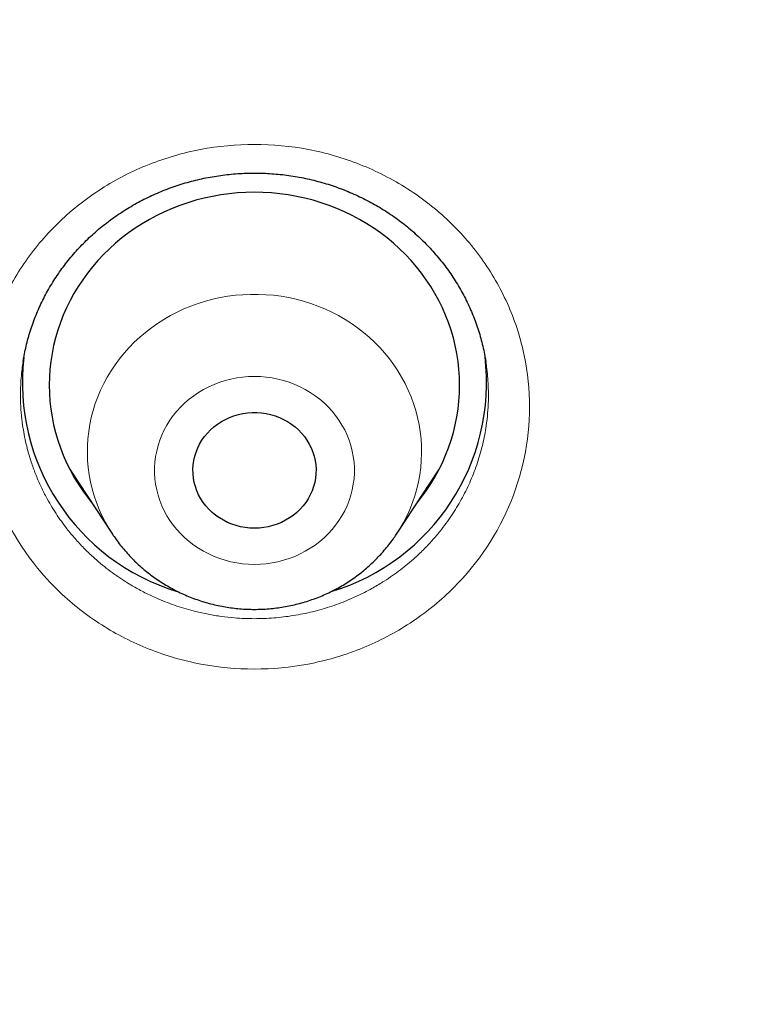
# Model space of a CAD drawing. Header units: millimetres. Extents: x 8 to 450, y 12 to 574.
# Tile 241 of 256: x 230.28 to 235.7, y 545.61 to 552.8. Entities that reach past the tile are written whole.
import ezdxf

# ---------------------------------------------------------------- set-up
doc = ezdxf.new("R2010")
doc.units = ezdxf.units.MM

msp = doc.modelspace()

# ---------------------------------------------------------------- linework, layer by layer
at = {"color": 7, "linetype": 'Continuous', "lineweight": 30}
for p, q in [((230.6516, 549.5119), (230.9614, 549.0417)), ((233.0386, 549.0417), (233.3484, 549.5119)), ((230.6964, 549.444), (230.6811, 549.4597)), ((233.0386, 549.0417), (233.037, 549.0392))]:
    msp.add_line(p, q, dxfattribs=at)
at = {"color": 252, "linetype": 'Continuous', "lineweight": 0}
msp.add_line((230.6967, 549.4436), (230.6817, 549.4587), dxfattribs=at)
at = {"color": 7, "linetype": 'Continuous', "lineweight": 30, "flags": 128}
for points in [[(233.1896, 549.2709), (233.2208, 549.3104), (233.2557, 549.3585), (233.2886, 549.408), (233.3192, 549.4586), (233.3476, 549.5104), (233.3737, 549.5633), (233.3974, 549.6171), (233.4187, 549.6718), (233.4376, 549.7273), (233.4541, 549.7835), (233.4681, 549.8402), (233.4795, 549.8975), (233.4885, 549.9551), (233.4949, 550.0131), (233.4987, 550.0712), (233.5, 550.1295), (233.4987, 550.1877), (233.4949, 550.2459), (233.4885, 550.3038), (233.4795, 550.3615), (233.4681, 550.4188), (233.4541, 550.4755), (233.4376, 550.5317), (233.4187, 550.5872), (233.3974, 550.6419), (233.3737, 550.6957), (233.3476, 550.7486), (233.3192, 550.8004), (233.2886, 550.851), (233.2557, 550.9004), (233.2208, 550.9485), (233.1837, 550.9953), (233.1446, 551.0405), (233.1036, 551.0841), (233.0607, 551.1262), (233.0159, 551.1665), (232.9694, 551.2051), (232.9213, 551.2418), (232.8716, 551.2766), (232.8204, 551.3095), (232.7678, 551.3404), (232.7139, 551.3691), (232.6588, 551.3958), (232.6025, 551.4203), (232.5453, 551.4426), (232.487, 551.4627), (232.428, 551.4804), (232.3682, 551.4959), (232.3078, 551.509), (232.2469, 551.5198), (232.1855, 551.5282), (232.1239, 551.5342), (232.062, 551.5378), (232, 551.539), (231.938, 551.5378), (231.8761, 551.5342), (231.8145, 551.5282), (231.7531, 551.5198), (231.6922, 551.509), (231.6318, 551.4959), (231.572, 551.4804), (231.513, 551.4627), (231.4547, 551.4426), (231.3975, 551.4203), (231.3412, 551.3958), (231.2861, 551.3691), (231.2322, 551.3404), (231.1796, 551.3095), (231.1284, 551.2766), (231.0787, 551.2418), (231.0306, 551.2051), (230.9841, 551.1665), (230.9393, 551.1262), (230.8964, 551.0841), (230.8554, 551.0405), (230.8163, 550.9953), (230.7792, 550.9485), (230.7443, 550.9004), (230.7114, 550.851), (230.6808, 550.8004), (230.6524, 550.7486), (230.6263, 550.6957), (230.6026, 550.6419), (230.5813, 550.5872), (230.5624, 550.5317), (230.5459, 550.4755), (230.5319, 550.4188), (230.5205, 550.3615), (230.5115, 550.3038), (230.5051, 550.2459), (230.5013, 550.1877), (230.5, 550.1295), (230.5013, 550.0712), (230.5051, 550.0131), (230.5115, 549.9551), (230.5205, 549.8975), (230.5319, 549.8402), (230.5459, 549.7835), (230.5624, 549.7273), (230.5813, 549.6718), (230.6026, 549.6171), (230.6263, 549.5633), (230.6524, 549.5104), (230.6808, 549.4586), (230.7114, 549.408), (230.7443, 549.3585), (230.7792, 549.3104), (230.8104, 549.2709)], [(232, 549.0842), (231.966, 549.0854), (231.9321, 549.089), (231.8987, 549.095), (231.8658, 549.1034), (231.8337, 549.1141), (231.8026, 549.127), (231.7725, 549.1422), (231.7438, 549.1594), (231.7166, 549.1786), (231.691, 549.1997), (231.6671, 549.2225), (231.6452, 549.247), (231.6252, 549.2729), (231.6075, 549.3002), (231.592, 549.3287), (231.5788, 549.3582), (231.568, 549.3886), (231.5597, 549.4196), (231.5539, 549.4512), (231.5507, 549.483), (231.5501, 549.515), (231.552, 549.547), (231.5565, 549.5787), (231.5636, 549.61), (231.5731, 549.6407), (231.5851, 549.6707), (231.5994, 549.6997), (231.6161, 549.7276), (231.6349, 549.7543), (231.6559, 549.7795), (231.6788, 549.8032), (231.7036, 549.8252), (231.73, 549.8453), (231.758, 549.8635), (231.7874, 549.8797), (231.818, 549.8938), (231.8497, 549.9056), (231.8822, 549.9151), (231.9153, 549.9223), (231.949, 549.9272), (231.983, 549.9296), (232.017, 549.9296), (232.051, 549.9272), (232.0847, 549.9223), (232.1178, 549.9151), (232.1503, 549.9056), (232.182, 549.8938), (232.2126, 549.8797), (232.242, 549.8635), (232.27, 549.8453), (232.2964, 549.8252), (232.3212, 549.8032), (232.3441, 549.7795), (232.3651, 549.7543), (232.3839, 549.7276), (232.4006, 549.6997), (232.4149, 549.6707), (232.4269, 549.6407), (232.4364, 549.61), (232.4435, 549.5787), (232.448, 549.547), (232.4499, 549.515), (232.4493, 549.483), (232.4461, 549.4512), (232.4403, 549.4196), (232.432, 549.3886), (232.4212, 549.3582), (232.408, 549.3287), (232.3925, 549.3002), (232.3748, 549.2729), (232.3548, 549.247), (232.3329, 549.2225), (232.309, 549.1997), (232.2834, 549.1786), (232.2562, 549.1594), (232.2275, 549.1422), (232.1974, 549.127), (232.1663, 549.1141), (232.1342, 549.1034), (232.1013, 549.095), (232.0679, 549.089), (232.034, 549.0854), (232, 549.0842)]]:
    msp.add_lwpolyline(points, dxfattribs=at)
at = {"color": 252, "linetype": 'Continuous', "lineweight": 0, "flags": 128}
for points in [[(230.9666, 549.0339), (230.9662, 549.0344), (230.9375, 549.0796), (230.911, 549.1259), (230.8868, 549.1734), (230.8649, 549.2218), (230.8454, 549.2712), (230.8283, 549.3213), (230.8137, 549.3721), (230.8016, 549.4235), (230.792, 549.4754), (230.785, 549.5276), (230.7805, 549.5801), (230.7786, 549.6327), (230.7792, 549.6853), (230.7824, 549.7379), (230.7882, 549.7903), (230.7965, 549.8423), (230.8073, 549.894), (230.8207, 549.9451), (230.8365, 549.9956), (230.8548, 550.0453), (230.8755, 550.0942), (230.8986, 550.1422), (230.924, 550.1891), (230.9516, 550.2349), (230.9814, 550.2795), (231.0134, 550.3227), (231.0475, 550.3645), (231.0835, 550.4048), (231.1215, 550.4434), (231.1614, 550.4805), (231.203, 550.5157), (231.2462, 550.5491), (231.2911, 550.5806), (231.3375, 550.6102), (231.3852, 550.6377), (231.4342, 550.6632), (231.4845, 550.6865), (231.5358, 550.7076), (231.5881, 550.7265), (231.6412, 550.7431), (231.6951, 550.7574), (231.7497, 550.7694), (231.8048, 550.779), (231.8603, 550.7862), (231.916, 550.791), (231.972, 550.7934), (232.028, 550.7934), (232.084, 550.791), (232.1397, 550.7862), (232.1952, 550.779), (232.2503, 550.7694), (232.3049, 550.7574), (232.3588, 550.7431), (232.4119, 550.7265), (232.4642, 550.7076), (232.5155, 550.6865), (232.5658, 550.6632), (232.6148, 550.6377), (232.6625, 550.6102), (232.7089, 550.5806), (232.7538, 550.5491), (232.797, 550.5157), (232.8386, 550.4805), (232.8785, 550.4434), (232.9165, 550.4048), (232.9525, 550.3645), (232.9866, 550.3227), (233.0186, 550.2795), (233.0484, 550.2349), (233.076, 550.1891), (233.1014, 550.1422), (233.1245, 550.0942), (233.1452, 550.0453), (233.1635, 549.9956), (233.1793, 549.9451), (233.1927, 549.894), (233.2035, 549.8423), (233.2118, 549.7903), (233.2176, 549.7379), (233.2208, 549.6853), (233.2214, 549.6327), (233.2195, 549.5801), (233.215, 549.5276), (233.208, 549.4754), (233.1984, 549.4235), (233.1863, 549.3721), (233.1717, 549.3213), (233.1546, 549.2712), (233.1351, 549.2218), (233.1132, 549.1734), (233.089, 549.1259), (233.0625, 549.0796), (233.0386, 549.0417)], [(232, 550.1934), (231.9567, 550.1922), (231.9136, 550.1886), (231.8708, 550.1826), (231.8284, 550.1742), (231.7867, 550.1635), (231.7457, 550.1505), (231.7055, 550.1352), (231.6665, 550.1177), (231.6285, 550.098), (231.5919, 550.0763), (231.5568, 550.0526), (231.5231, 550.027), (231.4912, 549.9995), (231.461, 549.9703), (231.4328, 549.9395), (231.4065, 549.9072), (231.3823, 549.8734), (231.3603, 549.8384), (231.3406, 549.8022), (231.3231, 549.765), (231.308, 549.7269), (231.2954, 549.688), (231.2852, 549.6484), (231.2776, 549.6084), (231.2724, 549.568), (231.2699, 549.5274), (231.2699, 549.4867), (231.2724, 549.4461), (231.2776, 549.4057), (231.2852, 549.3656), (231.2954, 549.3261), (231.308, 549.2872), (231.3231, 549.2491), (231.3406, 549.2118), (231.3603, 549.1756), (231.3823, 549.1406), (231.4065, 549.1069), (231.4328, 549.0745), (231.461, 549.0437), (231.4912, 549.0145), (231.5231, 548.9871), (231.5568, 548.9614), (231.5919, 548.9377), (231.6285, 548.916), (231.6665, 548.8964), (231.7055, 548.8789), (231.7457, 548.8636), (231.7867, 548.8506), (231.8284, 548.8398), (231.8708, 548.8315), (231.9136, 548.8254), (231.9567, 548.8218), (232, 548.8206), (232.0433, 548.8218), (232.0864, 548.8254), (232.1292, 548.8315), (232.1716, 548.8398), (232.2133, 548.8506), (232.2543, 548.8636), (232.2945, 548.8789), (232.3335, 548.8964), (232.3715, 548.916), (232.4081, 548.9377), (232.4432, 548.9614), (232.4769, 548.9871), (232.5088, 549.0145), (232.539, 549.0437), (232.5672, 549.0745), (232.5935, 549.1069), (232.6177, 549.1406), (232.6397, 549.1756), (232.6594, 549.2118), (232.6769, 549.2491), (232.692, 549.2872), (232.7046, 549.3261), (232.7148, 549.3656), (232.7224, 549.4057), (232.7276, 549.4461), (232.7301, 549.4867), (232.7301, 549.5274), (232.7276, 549.568), (232.7224, 549.6084), (232.7148, 549.6484), (232.7046, 549.688), (232.692, 549.7269), (232.6769, 549.765), (232.6594, 549.8022), (232.6397, 549.8384), (232.6177, 549.8734), (232.5935, 549.9072), (232.5672, 549.9395), (232.539, 549.9703), (232.5088, 549.9995), (232.4769, 550.027), (232.4432, 550.0526), (232.4081, 550.0763), (232.3715, 550.098), (232.3335, 550.1177), (232.2945, 550.1352), (232.2543, 550.1505), (232.2133, 550.1635), (232.1716, 550.1742), (232.1292, 550.1826), (232.0864, 550.1886), (232.0433, 550.1922), (232, 550.1934)]]:
    msp.add_lwpolyline(points, dxfattribs=at)
at = {"color": 7, "linetype": 'Continuous', "lineweight": 30}
for centre, radius, start, end in [((231.8984, 550.1492), 1.5952, 173.38127, 253.14193), ((232.1016, 550.149), 1.5951, 286.73716, 6.87908)]:
    msp.add_arc(centre, radius, start, end, dxfattribs=at)
for points, knots in [([(279.178, 531.7215), (279.1777, 531.7262), (279.1772, 531.7347), (279.1765, 531.7475), (279.1759, 531.7586), (279.1752, 531.7694), (279.1747, 531.7798), (279.174, 531.7909), (279.1729, 531.811), (279.1711, 531.8407), (279.1687, 531.8819), (279.166, 531.9271), (279.1629, 531.9769), (279.1596, 532.0292), (279.1562, 532.0833), (279.1512, 532.1604), (279.1446, 532.2577), (279.1366, 532.3731), (279.1301, 532.4617), (279.1255, 532.5234), (279.1229, 532.5579), (279.1209, 532.5847), (279.1194, 532.604), (279.1183, 532.6185), (279.1173, 532.632), (279.1158, 532.6513), (279.1136, 532.6784), (279.1108, 532.7146), (279.1073, 532.7582), (279.1012, 532.8338), (279.0923, 532.9405), (279.0805, 533.0775), (279.0677, 533.2192), (279.0541, 533.3656), (279.0395, 533.5166), (279.0239, 533.6722), (279.0045, 533.8582), (278.9812, 534.071), (278.9541, 534.3071), (278.9328, 534.4845), (278.9178, 534.6052), (278.9095, 534.6712), (278.9012, 534.7366), (278.8929, 534.8013), (278.8847, 534.8636), (278.8772, 534.9211), (278.8705, 534.9716), (278.865, 535.0125), (278.8606, 535.0448), (278.8573, 535.0692), (278.8546, 535.0885), (278.8525, 535.1044), (278.8502, 535.121), (278.8473, 535.1423), (278.8434, 535.1703), (278.8387, 535.2042), (278.8328, 535.2462), (278.8257, 535.2969), (278.8172, 535.3568), (278.8076, 535.4236), (278.7968, 535.4975), (278.7849, 535.5782), (278.7647, 535.7133), (278.7365, 535.8975), (278.7002, 536.1253), (278.6642, 536.3442), (278.6283, 536.5555), (278.5927, 536.7592), (278.5575, 536.955), (278.5231, 537.1416), (278.4895, 537.319), (278.457, 537.4872), (278.4257, 537.6461), (278.3955, 537.7959), (278.3667, 537.9364), (278.3394, 538.0676), (278.3136, 538.1896), (278.2894, 538.3024), (278.267, 538.4059), (278.2462, 538.5002), (278.23, 538.5734), (278.2179, 538.6278), (278.2094, 538.6655), (278.2015, 538.7005), (278.1945, 538.7316), (278.1886, 538.7577), (278.1838, 538.7787), (278.1792, 538.7988), (278.1739, 538.8219), (278.1673, 538.8507), (278.1596, 538.8841), (278.1511, 538.9212), (278.1418, 538.9613), (278.1301, 539.0113), (278.1159, 539.0722), (278.0987, 539.145), (278.0799, 539.224), (278.0594, 539.3093), (278.0372, 539.4007), (278.0133, 539.4984), (277.9878, 539.6018), (277.9514, 539.7472), (277.9048, 539.9306), (277.8482, 540.148), (277.7909, 540.3638), (277.7329, 540.5777), (277.6744, 540.7893), (277.6167, 540.9937), (277.56, 541.1908), (277.5045, 541.3806), (277.4501, 541.5632), (277.3971, 541.7386), (277.3455, 541.9067), (277.2954, 542.0676), (277.2472, 542.2204), (277.201, 542.365), (277.1568, 542.5018), (277.1143, 542.6315), (277.0798, 542.7359), (277.0529, 542.8167), (277.0332, 542.8757), (277.014, 542.9328), (276.9953, 542.9881), (276.9772, 543.0415), (276.9599, 543.0922), (276.9446, 543.1369), (276.932, 543.1737), (276.9225, 543.2014), (276.9151, 543.2226), (276.9088, 543.2408), (276.9021, 543.2603), (276.893, 543.2865), (276.8808, 543.3216), (276.8653, 543.3663), (276.8467, 543.4194), (276.8251, 543.4808), (276.8007, 543.55), (276.7734, 543.6268), (276.7432, 543.7113), (276.71, 543.8037), (276.6756, 543.8984), (276.6405, 543.9947), (276.6048, 544.0917), (276.5672, 544.1931), (276.5285, 544.2966), (276.4897, 544.3996), (276.4341, 544.546), (276.3621, 544.7333), (276.2766, 544.9518), (276.1958, 545.1554), (276.1195, 545.3446), (276.0448, 545.5276), (275.9712, 545.7056), (275.8988, 545.8784), (275.8277, 546.0459), (275.7585, 546.2072), (275.6908, 546.3634), (275.6162, 546.5334), (275.5331, 546.7207), (275.4399, 546.9277), (275.3599, 547.1027), (275.2943, 547.2448), (275.244, 547.3529), (275.1929, 547.4622), (275.1408, 547.5724), (275.0882, 547.6832), (275.0399, 547.7839), (274.9975, 547.8718), (274.9623, 547.9446), (274.9305, 548.0099), (274.9022, 548.0679), (274.8774, 548.1185), (274.8585, 548.1569), (274.8448, 548.1847), (274.8359, 548.2027), (274.8292, 548.2162), (274.8246, 548.2255), (274.8208, 548.2333), (274.8147, 548.2455), (274.805, 548.2651), (274.791, 548.2934), (274.774, 548.3275), (274.7544, 548.3669), (274.7323, 548.4111), (274.7072, 548.4611), (274.6791, 548.5171), (274.648, 548.5787), (274.5648, 548.7426), (274.4298, 549.0054), (274.2668, 549.3154), (274.128, 549.5745), (274.0144, 549.784), (273.9001, 549.992), (273.7851, 550.1985), (273.6687, 550.4051), (273.5414, 550.628), (273.4016, 550.8695), (273.2482, 551.1304), (273.0889, 551.3971), (272.9235, 551.6694), (272.7677, 551.9218), (272.6226, 552.1534), (272.4893, 552.3636), (272.3717, 552.5468), (272.271, 552.7021), (272.1899, 552.8263), (272.1115, 552.9454), (272.0392, 553.0546), (271.9729, 553.154), (271.9124, 553.2442), (271.8561, 553.3278), (271.8038, 553.4051), (271.7556, 553.4759), (271.7117, 553.5404), (271.6708, 553.6001), (271.6333, 553.6546), (271.5996, 553.7035), (271.5702, 553.746), (271.5433, 553.7849), (271.5204, 553.8179), (271.5018, 553.8446), (271.488, 553.8644), (271.4752, 553.8828), (271.4617, 553.9021), (271.4468, 553.9234), (271.4305, 553.9468), (271.407, 553.9803), (271.3753, 554.0255), (271.3341, 554.0839), (271.2885, 554.1485), (271.2385, 554.2189), (271.1841, 554.2952), (271.125, 554.3778), (271.0611, 554.4666), (270.9923, 554.5617), (270.9186, 554.6629), (270.8371, 554.7743), (270.7474, 554.8961), (270.6489, 555.0287), (270.5446, 555.1681), (270.4355, 555.3127), (270.2988, 555.4924), (270.1335, 555.707), (269.9379, 555.9576), (269.7347, 556.2139), (269.524, 556.4758), (269.3069, 556.7415), (269.0833, 557.0109), (268.8533, 557.2838), (268.6152, 557.5615), (268.3906, 557.8193), (268.1807, 558.0567), (267.9869, 558.2731), (267.8241, 558.4525), (267.6938, 558.5947), (267.5978, 558.6989), (267.5029, 558.8012), (267.4112, 558.8994), (267.3246, 558.9917), (267.2433, 559.0778), (267.1674, 559.1578), (267.097, 559.2317), (267.032, 559.2995), (266.9729, 559.3611), (266.9196, 559.4163), (266.872, 559.4655), (266.8299, 559.5089), (266.7939, 559.5459), (266.7639, 559.5767), (266.7395, 559.6017), (266.7194, 559.6222), (266.7025, 559.6395), (266.6864, 559.6559), (266.669, 559.6736), (266.6456, 559.6974), (266.6157, 559.7279), (266.5788, 559.7653), (266.5376, 559.8071), (266.4886, 559.8565), (266.4313, 559.9141), (266.3649, 559.9806), (266.2923, 560.0531), (266.2133, 560.1315), (266.1279, 560.2158), (266.0409, 560.3013), (265.9527, 560.3874), (265.864, 560.4736), (265.7705, 560.5641), (265.672, 560.6586), (265.5687, 560.7574), (265.4605, 560.86), (265.2836, 561.0267), (265.0399, 561.2534), (264.7261, 561.5401), (264.4097, 561.8237), (264.0909, 562.1041), (263.7747, 562.3772), (263.4612, 562.6431), (263.1506, 562.9018), (262.8431, 563.1535), (262.5387, 563.3983), (262.2124, 563.6563), (261.8637, 563.927), (261.4922, 564.2093), (261.1237, 564.4837), (260.7584, 564.7503), (260.4839, 564.9466), (260.3002, 565.0764), (260.2064, 565.1423), (260.1129, 565.2077), (260.0197, 565.2725), (259.9278, 565.3361), (259.8341, 565.4006), (259.7408, 565.4645), (259.649, 565.5271), (259.5643, 565.5845), (259.4924, 565.6331), (259.4323, 565.6735), (259.383, 565.7066), (259.3432, 565.7332), (259.3121, 565.754), (259.2897, 565.7689), (259.271, 565.7814), (259.2555, 565.7917), (259.2409, 565.8014), (259.2243, 565.8124), (259.2042, 565.8258), (259.1801, 565.8417), (259.1429, 565.8664), (259.0912, 565.9006), (259.0233, 565.9452), (258.9472, 565.9951), (258.8629, 566.0502), (258.7702, 566.1104), (258.6713, 566.1743), (258.5665, 566.2417), (258.456, 566.3123), (258.338, 566.3872), (258.2124, 566.4664), (258.0811, 566.5487), (257.944, 566.6339), (257.8014, 566.7218), (257.6517, 566.8135), (257.4947, 566.9088), (257.3304, 567.0076), (257.1622, 567.1079), (256.9904, 567.2093), (256.8162, 567.3112), (256.6388, 567.414), (256.4606, 567.5161), (256.2116, 567.6576), (255.8923, 567.836), (255.5034, 568.0486), (255.1188, 568.2544), (254.736, 568.4549), (254.3552, 568.6499), (253.9766, 568.8397), (253.6029, 569.0229), (253.2343, 569.1998), (252.8708, 569.3705), (252.5126, 569.5351), (252.1598, 569.6938), (251.8125, 569.8467), (251.4707, 569.994), (251.1346, 570.1359), (250.8038, 570.2726), (250.4779, 570.4045), (250.1566, 570.5318), (249.8299, 570.6586), (249.4979, 570.7847), (249.161, 570.9097), (248.8302, 571.0298), (248.5053, 571.1451), (248.185, 571.2563), (247.8692, 571.3634), (247.5582, 571.4666), (247.2537, 571.5654), (246.9558, 571.66), (246.5718, 571.7793), (246.1002, 571.921), (245.5592, 572.0767), (245.0413, 572.2195), (244.5462, 572.3505), (244.0541, 572.4753), (243.6186, 572.5811), (243.2395, 572.6698), (242.9165, 572.7431), (242.5948, 572.8139), (242.2745, 572.8822), (241.9535, 572.9485), (241.6095, 573.0171), (241.2393, 573.0882), (240.8414, 573.1613), (240.4348, 573.2326), (240.017, 573.3023), (239.5879, 573.3702), (239.1474, 573.4358), (238.6979, 573.4987), (238.2395, 573.5586), (237.7749, 573.6149), (237.3045, 573.6675), (236.8282, 573.7161), (236.3433, 573.7609), (235.85, 573.8016), (235.3481, 573.838), (234.838, 573.8698), (234.3218, 573.8967), (233.7931, 573.9186), (233.2536, 573.9352), (232.7036, 573.9461), (232.1457, 573.9509), (231.5799, 573.9494), (231.0062, 573.9412), (230.4303, 573.9264), (229.8524, 573.9047), (229.2726, 573.8763), (228.702, 573.8416), (228.1409, 573.8011), (227.5893, 573.7552), (227.0363, 573.703), (226.482, 573.6445), (225.9574, 573.5832), (225.4628, 573.5202), (224.9982, 573.4567), (224.5339, 573.3888), (224.073, 573.317), (223.619, 573.2419), (223.1822, 573.1656), (222.7624, 573.0886), (222.3592, 573.0111), (221.9641, 572.9318), (221.577, 572.851), (221.1905, 572.7671), (220.8049, 572.6802), (220.4206, 572.5903), (220.0453, 572.4995), (219.6789, 572.4078), (219.3215, 572.3156), (218.997, 572.2293), (218.7043, 572.1494), (218.4421, 572.0763), (218.1853, 572.0032), (217.933, 571.9299), (217.6821, 571.8555), (217.4123, 571.7741), (217.121, 571.6842), (216.8075, 571.5852), (216.4887, 571.4821), (216.1645, 571.3749), (215.837, 571.264), (215.5065, 571.1494), (215.1729, 571.0311), (214.8344, 570.9082), (214.485, 570.7784), (214.1249, 570.6415), (213.7553, 570.4974), (213.3836, 570.349), (213.0111, 570.1966), (212.6379, 570.0404), (212.2642, 569.8802), (211.8427, 569.6952), (211.3736, 569.4838), (210.8574, 569.2438), (210.3405, 568.996), (209.8578, 568.7576), (209.4081, 568.5293), (208.9904, 568.3122), (208.5695, 568.0882), (208.1457, 567.8571), (207.7215, 567.6203), (207.2972, 567.3778), (206.8729, 567.1295), (206.4463, 566.874), (206.1256, 566.6772), (205.9103, 566.5433), (205.801, 566.4748), (205.6929, 566.4067), (205.5882, 566.3404), (205.4891, 566.2773), (205.3964, 566.2179), (205.31, 566.1623), (205.2288, 566.1098), (205.153, 566.0605), (205.0828, 566.0147), (205.0193, 565.9732), (204.9628, 565.9361), (204.913, 565.9033), (204.8717, 565.8761), (204.8384, 565.854), (204.8123, 565.8367), (204.791, 565.8226), (204.7763, 565.8129), (204.7672, 565.8068), (204.7622, 565.8035), (204.7579, 565.8006), (204.7522, 565.7968), (204.743, 565.7907), (204.7298, 565.7819), (204.705, 565.7653), (204.6683, 565.7409), (204.6185, 565.7076), (204.563, 565.6703), (204.5018, 565.6291), (204.4333, 565.5829), (204.3574, 565.5314), (204.2738, 565.4745), (204.1839, 565.4129), (204.0876, 565.3467), (203.985, 565.2758), (203.8785, 565.2016), (203.7681, 565.1245), (203.6544, 565.0444), (203.5352, 564.9599), (203.4105, 564.871), (203.2752, 564.7738), (203.1294, 564.6683), (202.9758, 564.5561), (202.8222, 564.443), (202.671, 564.3308), (202.5225, 564.2195), (202.3764, 564.1093), (202.2329, 564.0001), (202.0601, 563.8676), (201.8596, 563.7122), (201.6332, 563.5344), (201.4139, 563.3601), (201.2014, 563.1892), (200.9959, 563.0218), (200.8008, 562.8611), (200.6158, 562.7071), (200.4405, 562.5596), (200.271, 562.4157), (200.1073, 562.2753), (199.9494, 562.1385), (199.7971, 562.0055), (199.6504, 561.8762), (199.5092, 561.7508), (199.3735, 561.6292), (199.2295, 561.4992), (199.0771, 561.3603), (198.9164, 561.2125), (198.7529, 561.0606), (198.5871, 560.9051), (198.4197, 560.7465), (198.2587, 560.5923), (198.1039, 560.4427), (197.9553, 560.2977), (197.8381, 560.1823), (197.7506, 560.0956), (197.691, 560.0364), (197.6325, 559.978), (197.5752, 559.9206), (197.5202, 559.8653), (197.4705, 559.8152), (197.4274, 559.7715), (197.3906, 559.7343), (197.3618, 559.7051), (197.3401, 559.6829), (197.3245, 559.667), (197.3116, 559.6538), (197.3001, 559.6421), (197.2878, 559.6296), (197.2715, 559.613), (197.2502, 559.5911), (197.2238, 559.5641), (197.1927, 559.5321), (197.1568, 559.4952), (197.1163, 559.4534), (197.071, 559.4066), (196.9971, 559.3299), (196.8951, 559.2235), (196.7657, 559.0874), (196.6299, 558.9434), (196.4876, 558.7911), (196.3387, 558.6303), (196.1865, 558.4641), (196.0309, 558.2926), (195.8687, 558.112), (195.7, 557.922), (195.5246, 557.7222), (195.3462, 557.5165), (195.1665, 557.3067), (194.9873, 557.0949), (194.7764, 556.8424), (194.5353, 556.5492), (194.2655, 556.2146), (194.0005, 555.8796), (193.7404, 555.5442), (193.4851, 555.2085), (193.293, 554.951), (193.1616, 554.7726), (193.0891, 554.6736), (193.0181, 554.576), (192.9498, 554.4817), (192.8858, 554.3928), (192.8263, 554.3098), (192.7715, 554.2329), (192.7206, 554.1613), (192.6738, 554.0951), (192.6312, 554.0346), (192.5933, 553.9807), (192.5601, 553.9334), (192.5317, 553.8926), (192.5079, 553.8585), (192.4901, 553.833), (192.4776, 553.8149), (192.4694, 553.8031), (192.4616, 553.7919), (192.4522, 553.7784), (192.4393, 553.7597), (192.4224, 553.7353), (192.4015, 553.7051), (192.3755, 553.6674), (192.344, 553.6216), (192.3072, 553.568), (192.2676, 553.5099), (192.1971, 553.4065), (192.0626, 553.2076), (191.8836, 552.9388), (191.6896, 552.6421), (191.5135, 552.3684), (191.3685, 552.1393), (191.2533, 551.9551), (191.1667, 551.8155), (191.0774, 551.6703), (190.9855, 551.5195), (190.889, 551.3597), (190.7878, 551.1907), (190.6821, 551.012), (190.5737, 550.8269), (190.4628, 550.6352), (190.3493, 550.4368), (190.2467, 550.2551), (190.155, 550.0912), (190.0748, 549.9463), (189.9936, 549.7984), (189.9115, 549.6475), (189.8285, 549.4934), (189.745, 549.3369), (189.6689, 549.1928), (189.6018, 549.0647), (189.545, 548.9555), (189.4925, 548.8539), (189.4442, 548.7599), (189.4004, 548.674), (189.3609, 548.5962), (189.3256, 548.5264), (189.2942, 548.464), (189.2667, 548.4092), (189.2431, 548.3618), (189.2232, 548.3219), (189.2071, 548.2895), (189.1949, 548.2649), (189.1843, 548.2436), (189.1733, 548.2212), (189.1593, 548.1929), (189.1415, 548.1569), (189.1198, 548.1128), (189.0944, 548.0609), (189.0664, 548.0035), (189.0362, 547.9415), (189.0041, 547.8752), (188.9677, 547.7997), (188.9269, 547.7147), (188.8815, 547.6194), (188.8335, 547.518), (188.7825, 547.4096), (188.7285, 547.294), (188.6722, 547.1723), (188.615, 547.0478), (188.5582, 546.9232), (188.5027, 546.8002), (188.4484, 546.6789), (188.3768, 546.5175), (188.2892, 546.3178), (188.1874, 546.0816), (188.0904, 545.8529), (187.9981, 545.6317), (187.9103, 545.4182), (187.8271, 545.2123), (187.7481, 545.0142), (187.6732, 544.8238), (187.6022, 544.6406), (187.5347, 544.4643), (187.4707, 544.2946), (187.411, 544.1344), (187.3554, 543.9836), (187.3038, 543.8418), (187.2548, 543.7061), (187.2086, 543.5763), (187.1731, 543.4758), (187.1478, 543.4038), (187.1325, 543.36), (187.119, 543.3212), (187.1075, 543.2882), (187.0981, 543.261), (187.0906, 543.2391), (187.0838, 543.2196), (187.0767, 543.199), (187.0675, 543.1722), (187.0557, 543.1378), (187.0411, 543.095), (187.024, 543.0451), (187.0047, 542.988), (186.983, 542.9239), (186.9591, 542.8526), (186.9329, 542.7742), (186.9045, 542.6886), (186.874, 542.5958), (186.8414, 542.4961), (186.8075, 542.3913), (186.7579, 542.2365), (186.6943, 542.0352), (186.6143, 541.7767), (186.5339, 541.5106), (186.4534, 541.2376), (186.3767, 540.9708), (186.3036, 540.7104), (186.2338, 540.456), (186.1672, 540.2067), (186.102, 539.9571), (186.0382, 539.7066), (185.9759, 539.4554), (185.9305, 539.2678), (185.9008, 539.143), (185.8863, 539.0812), (185.8727, 539.0235), (185.8605, 538.9709), (185.8485, 538.9196), (185.8373, 538.8707), (185.8269, 538.8255), (185.8196, 538.7937), (185.8152, 538.7743), (185.813, 538.7644), (185.8109, 538.7554), (185.8084, 538.7444), (185.8052, 538.7303), (185.8013, 538.713), (185.796, 538.6893), (185.789, 538.6584), (185.7802, 538.6192), (185.7702, 538.5741), (185.7587, 538.5226), (185.746, 538.4647), (185.7318, 538.4003), (185.7165, 538.3297), (185.6999, 538.2528), (185.6822, 538.1699), (185.6638, 538.0827), (185.6319, 537.9301), (185.5883, 537.7167), (185.5346, 537.4453), (185.4844, 537.1821), (185.4373, 536.9272), (185.3936, 536.682), (185.3529, 536.4464), (185.3153, 536.2205), (185.2802, 536.0031), (185.2542, 535.8365), (185.2361, 535.7184), (185.2253, 535.6463), (185.2147, 535.5753), (185.2044, 535.5055), (185.1944, 535.4369), (185.1846, 535.3694), (185.1753, 535.3038), (185.1673, 535.247), (185.1608, 535.2009), (185.1561, 535.1669), (185.1525, 535.1403), (185.1497, 535.1204), (185.1473, 535.1028), (185.1447, 535.0835), (185.1414, 535.0593), (185.1368, 535.0255), (185.1308, 534.9808), (185.1232, 534.9238), (185.1145, 534.8583), (185.1057, 534.7902), (185.0968, 534.7208), (185.0879, 534.6512), (185.0786, 534.5767), (185.0605, 534.4296), (185.0343, 534.2089), (185.004, 533.9378), (184.9773, 533.6841), (184.9538, 533.4492), (184.9366, 533.2665), (184.925, 533.1378), (184.9186, 533.0661), (184.9127, 532.9978), (184.9073, 532.9349), (184.9022, 532.8742), (184.8975, 532.8168), (184.8932, 532.7639), (184.8897, 532.7205), (184.887, 532.6867), (184.8851, 532.6624), (184.8839, 532.6474), (184.8831, 532.6364), (184.8821, 532.624), (184.8807, 532.6053), (184.8784, 532.5758), (184.8754, 532.5356), (184.8715, 532.4842), (184.8673, 532.4263), (184.8627, 532.3617), (184.8577, 532.2912), (184.8527, 532.2183), (184.8479, 532.1466), (184.8435, 532.0792), (184.8395, 532.0164), (184.8361, 531.961), (184.8332, 531.9126), (184.8306, 531.8707), (184.8285, 531.8348), (184.8267, 531.8028), (184.8251, 531.7749), (184.8235, 531.7475), (184.8225, 531.7302), (184.822, 531.7215)], [0, 0, 0, 0, 0.000127, 0.000231, 0.000316, 0.000383, 0.000456, 0.000538, 0.000631, 0.000898, 0.001191, 0.001537, 0.00189, 0.002284, 0.002687, 0.003079, 0.003978, 0.004825, 0.005621, 0.00593, 0.006184, 0.006381, 0.006522, 0.006609, 0.006701, 0.006821, 0.007034, 0.0073, 0.007621, 0.007996, 0.00897, 0.009979, 0.011023, 0.012102, 0.013216, 0.014365, 0.015545, 0.017335, 0.019079, 0.020779, 0.021271, 0.021759, 0.022243, 0.022724, 0.023198, 0.023628, 0.024002, 0.02432, 0.024538, 0.024719, 0.024863, 0.024969, 0.025073, 0.025231, 0.025443, 0.025697, 0.025987, 0.02638, 0.026825, 0.027323, 0.027872, 0.028473, 0.029126, 0.03089, 0.032588, 0.034221, 0.035789, 0.037321, 0.038785, 0.040181, 0.041509, 0.042769, 0.04396, 0.045084, 0.046139, 0.047124, 0.048041, 0.048889, 0.049668, 0.050379, 0.05102, 0.051322, 0.051606, 0.051873, 0.052114, 0.05231, 0.052463, 0.05259, 0.052764, 0.052986, 0.053242, 0.053522, 0.053825, 0.054152, 0.054655, 0.055205, 0.055803, 0.056448, 0.057141, 0.057881, 0.058668, 0.059491, 0.06119, 0.062842, 0.064448, 0.066116, 0.067731, 0.069292, 0.070799, 0.072252, 0.073651, 0.074997, 0.076289, 0.077527, 0.07871, 0.079818, 0.080873, 0.081875, 0.082823, 0.083294, 0.083751, 0.084193, 0.084621, 0.085035, 0.085435, 0.085801, 0.086076, 0.086291, 0.086446, 0.086571, 0.086714, 0.0869, 0.087183, 0.087531, 0.087943, 0.088421, 0.088963, 0.089559, 0.090217, 0.090938, 0.091721, 0.092435, 0.093193, 0.093997, 0.094815, 0.095623, 0.09642, 0.098259, 0.100039, 0.10158, 0.103075, 0.104523, 0.105926, 0.107306, 0.108639, 0.109924, 0.111161, 0.112376, 0.114, 0.115661, 0.117359, 0.118222, 0.119094, 0.119976, 0.120868, 0.121768, 0.122667, 0.123317, 0.123908, 0.124439, 0.12491, 0.125322, 0.125674, 0.125847, 0.126001, 0.126116, 0.126177, 0.126229, 0.126306, 0.126476, 0.126707, 0.126999, 0.127311, 0.127672, 0.128081, 0.128538, 0.129044, 0.129594, 0.132566, 0.135517, 0.137263, 0.139001, 0.140732, 0.142455, 0.144173, 0.145919, 0.148067, 0.150271, 0.152533, 0.154852, 0.157228, 0.159007, 0.160817, 0.162657, 0.163755, 0.164852, 0.16589, 0.166863, 0.167706, 0.168494, 0.169227, 0.169904, 0.170526, 0.171092, 0.171603, 0.172101, 0.172532, 0.172897, 0.173226, 0.173563, 0.173771, 0.173935, 0.174088, 0.174259, 0.174447, 0.174654, 0.174879, 0.175337, 0.175856, 0.176435, 0.177057, 0.177737, 0.178473, 0.179267, 0.180117, 0.181025, 0.18199, 0.183118, 0.184315, 0.185581, 0.186902, 0.188249, 0.190485, 0.192785, 0.19515, 0.19758, 0.200076, 0.20259, 0.205167, 0.207806, 0.210509, 0.212567, 0.214661, 0.216789, 0.217805, 0.218828, 0.21985, 0.22082, 0.221731, 0.222583, 0.223377, 0.224111, 0.224787, 0.225404, 0.225952, 0.226444, 0.226879, 0.227257, 0.227557, 0.227808, 0.22801, 0.228178, 0.228328, 0.228506, 0.228714, 0.229048, 0.229426, 0.229848, 0.230314, 0.230926, 0.231601, 0.232339, 0.233138, 0.234001, 0.234925, 0.235768, 0.236656, 0.23759, 0.23857, 0.239596, 0.240668, 0.24178, 0.244827, 0.247829, 0.25092, 0.25396, 0.25695, 0.25989, 0.26278, 0.265619, 0.268409, 0.271148, 0.274529, 0.277857, 0.281131, 0.284352, 0.28752, 0.28834, 0.289155, 0.289967, 0.290775, 0.291579, 0.292351, 0.293203, 0.293993, 0.294721, 0.295386, 0.295843, 0.296264, 0.296652, 0.296864, 0.297062, 0.297225, 0.297344, 0.297459, 0.297598, 0.297769, 0.297975, 0.298212, 0.29872, 0.299298, 0.299944, 0.30066, 0.301445, 0.3023, 0.303169, 0.304099, 0.305092, 0.306146, 0.307261, 0.308393, 0.309581, 0.310827, 0.312129, 0.313488, 0.314905, 0.316293, 0.317731, 0.319195, 0.32065, 0.322094, 0.325281, 0.328417, 0.331502, 0.334537, 0.337582, 0.340574, 0.343513, 0.346399, 0.349233, 0.352014, 0.354743, 0.357418, 0.360041, 0.362612, 0.365131, 0.367607, 0.370039, 0.372428, 0.375006, 0.377532, 0.380006, 0.382427, 0.384797, 0.38715, 0.38945, 0.391696, 0.393888, 0.396026, 0.400153, 0.404241, 0.407858, 0.411444, 0.414999, 0.418523, 0.420855, 0.423173, 0.425478, 0.427768, 0.430048, 0.432356, 0.435128, 0.437957, 0.440842, 0.443784, 0.446837, 0.44995, 0.45312, 0.45635, 0.459638, 0.462924, 0.466267, 0.469666, 0.473122, 0.476634, 0.480203, 0.483821, 0.487457, 0.491281, 0.495119, 0.498972, 0.50296, 0.506964, 0.510983, 0.515018, 0.51907, 0.523137, 0.526986, 0.53085, 0.534728, 0.53862, 0.542526, 0.545792, 0.549068, 0.552353, 0.555628, 0.558844, 0.562002, 0.564926, 0.567797, 0.570616, 0.573382, 0.576096, 0.578918, 0.58168, 0.584384, 0.587029, 0.589614, 0.592141, 0.594085, 0.595993, 0.597865, 0.5997, 0.601519, 0.603368, 0.605629, 0.607936, 0.610287, 0.612684, 0.615126, 0.617569, 0.620056, 0.622586, 0.625161, 0.627916, 0.630714, 0.633531, 0.636364, 0.639213, 0.642077, 0.644957, 0.648943, 0.652958, 0.657003, 0.661077, 0.664363, 0.66769, 0.671061, 0.674476, 0.677935, 0.681376, 0.684859, 0.688385, 0.691953, 0.692866, 0.693782, 0.6947, 0.695586, 0.696421, 0.697203, 0.697932, 0.698609, 0.699263, 0.699859, 0.700397, 0.700878, 0.701302, 0.701668, 0.701931, 0.702154, 0.702336, 0.702477, 0.702528, 0.70257, 0.702604, 0.702638, 0.702716, 0.702839, 0.702976, 0.703353, 0.703779, 0.704254, 0.704778, 0.705352, 0.706016, 0.706735, 0.70751, 0.708341, 0.709228, 0.710171, 0.711112, 0.712102, 0.713142, 0.714232, 0.715371, 0.716702, 0.718076, 0.719436, 0.720778, 0.722101, 0.723405, 0.724691, 0.725959, 0.728066, 0.730121, 0.732122, 0.734069, 0.735962, 0.737803, 0.739488, 0.741127, 0.742717, 0.74426, 0.745755, 0.747203, 0.748603, 0.749956, 0.751261, 0.75252, 0.754127, 0.755693, 0.757218, 0.758928, 0.760583, 0.762183, 0.763729, 0.76522, 0.766657, 0.767271, 0.767876, 0.768469, 0.769052, 0.769623, 0.770153, 0.770572, 0.770948, 0.771281, 0.771457, 0.771618, 0.771761, 0.771856, 0.771971, 0.772139, 0.772358, 0.77263, 0.772953, 0.773321, 0.77374, 0.774209, 0.774727, 0.776039, 0.77739, 0.778781, 0.780314, 0.781892, 0.783515, 0.785184, 0.786897, 0.788764, 0.790681, 0.792649, 0.794656, 0.796661, 0.798659, 0.801784, 0.804891, 0.80798, 0.811052, 0.814105, 0.817141, 0.818033, 0.818922, 0.819809, 0.820659, 0.821454, 0.822194, 0.822879, 0.823509, 0.824105, 0.824642, 0.82512, 0.82554, 0.8259, 0.826202, 0.826445, 0.826577, 0.826681, 0.826758, 0.826873, 0.827038, 0.827254, 0.82752, 0.827837, 0.828251, 0.828729, 0.829254, 0.829782, 0.831455, 0.834485, 0.836818, 0.839183, 0.841581, 0.842732, 0.843926, 0.845166, 0.846451, 0.847782, 0.849242, 0.850754, 0.852317, 0.853931, 0.855596, 0.857311, 0.858496, 0.859703, 0.860934, 0.862187, 0.863464, 0.864764, 0.86607, 0.867033, 0.867932, 0.868767, 0.869538, 0.870246, 0.870879, 0.871451, 0.871961, 0.872409, 0.872796, 0.873122, 0.873386, 0.873589, 0.873725, 0.873906, 0.874137, 0.874417, 0.874786, 0.875214, 0.875683, 0.876187, 0.876726, 0.8773, 0.878022, 0.878794, 0.879614, 0.880484, 0.881422, 0.882411, 0.883427, 0.884428, 0.885415, 0.886387, 0.887345, 0.889292, 0.891176, 0.892995, 0.89475, 0.896441, 0.898069, 0.899632, 0.901131, 0.902569, 0.903953, 0.905284, 0.90656, 0.907715, 0.908822, 0.909881, 0.910892, 0.911855, 0.912226, 0.912573, 0.912875, 0.913132, 0.913343, 0.913507, 0.913641, 0.913798, 0.913988, 0.914265, 0.914598, 0.914985, 0.915427, 0.915924, 0.916476, 0.917082, 0.917744, 0.918461, 0.919233, 0.920056, 0.920886, 0.922815, 0.924705, 0.926849, 0.928941, 0.930981, 0.93297, 0.934906, 0.9368, 0.938662, 0.9406, 0.942503, 0.944372, 0.94486, 0.945335, 0.945772, 0.946169, 0.946526, 0.946935, 0.947276, 0.947549, 0.947655, 0.947715, 0.947774, 0.947858, 0.947964, 0.948095, 0.948249, 0.948499, 0.948794, 0.949134, 0.949518, 0.949957, 0.950442, 0.950973, 0.951552, 0.952176, 0.952844, 0.953517, 0.955616, 0.957651, 0.959622, 0.961529, 0.963373, 0.965122, 0.966809, 0.968431, 0.969986, 0.970532, 0.971068, 0.971596, 0.972116, 0.972626, 0.973128, 0.973621, 0.974088, 0.974396, 0.974648, 0.974845, 0.974987, 0.975092, 0.975235, 0.975417, 0.975631, 0.975989, 0.976411, 0.976896, 0.977445, 0.977921, 0.978437, 0.978991, 0.979574, 0.981698, 0.983885, 0.985583, 0.987316, 0.989085, 0.989623, 0.990163, 0.990671, 0.991135, 0.991554, 0.992014, 0.992403, 0.992723, 0.992972, 0.993151, 0.993259, 0.993303, 0.993393, 0.993534, 0.993715, 0.994044, 0.994421, 0.994846, 0.995319, 0.995841, 0.996396, 0.996923, 0.997417, 0.997878, 0.998305, 0.998635, 0.998942, 0.999226, 0.999426, 0.999619, 0.999809, 1, 1, 1, 1]), ([(230.3085, 550.2979), (230.31, 550.3081), (230.3145, 550.3379), (230.3243, 550.3866), (230.3378, 550.4441), (230.3536, 550.5012), (230.3717, 550.5578), (230.3919, 550.6138), (230.4144, 550.6692), (230.439, 550.7237), (230.4656, 550.7773), (230.4944, 550.8299), (230.5251, 550.8816), (230.5577, 550.9321), (230.5922, 550.9812), (230.6286, 551.0291), (230.6668, 551.0758), (230.7069, 551.1212), (230.7488, 551.1653), (230.7924, 551.2079), (230.8376, 551.249), (230.8842, 551.2883), (230.9322, 551.326), (230.9817, 551.362), (231.0324, 551.3963), (231.0845, 551.4287), (231.1378, 551.4594), (231.1923, 551.4882), (231.2479, 551.5151), (231.3046, 551.5401), (231.3622, 551.5632), (231.4206, 551.5842), (231.4796, 551.6032), (231.5393, 551.6201), (231.5996, 551.6349), (231.6606, 551.6477), (231.7221, 551.6583), (231.7841, 551.6669), (231.8463, 551.6732), (231.9088, 551.6775), (231.9712, 551.6796), (232.0335, 551.6795), (232.0956, 551.6773), (232.1578, 551.6729), (232.22, 551.6664), (232.2817, 551.6577), (232.3429, 551.647), (232.4035, 551.6342), (232.4637, 551.6193), (232.5234, 551.6023), (232.5824, 551.5832), (232.6408, 551.562), (232.6983, 551.5389), (232.7549, 551.5138), (232.8104, 551.4868), (232.8648, 551.4579), (232.918, 551.4272), (232.97, 551.3947), (233.0207, 551.3604), (233.0701, 551.3243), (233.1181, 551.2865), (233.1647, 551.247), (233.2098, 551.2059), (233.2531, 551.1633), (233.2947, 551.1195), (233.3345, 551.0743), (233.3725, 551.0277), (233.4088, 550.9798), (233.4433, 550.9306), (233.4758, 550.8801), (233.5065, 550.8284), (233.5352, 550.7756), (233.5618, 550.722), (233.5862, 550.6677), (233.6085, 550.6127), (233.6286, 550.557), (233.6466, 550.5005), (233.6624, 550.4433), (233.6759, 550.3855), (233.6857, 550.337), (233.6901, 550.3076), (233.6915, 550.2978)], [0, 0, 0, 0, 0.006789, 0.019676, 0.032499, 0.045424, 0.058328, 0.071238, 0.084177, 0.097116, 0.109995, 0.1229, 0.135831, 0.148719, 0.161539, 0.174325, 0.187199, 0.200052, 0.212916, 0.225809, 0.238661, 0.251477, 0.264274, 0.277058, 0.289832, 0.302602, 0.315372, 0.328148, 0.340931, 0.353726, 0.366534, 0.379295, 0.392029, 0.404745, 0.417474, 0.430236, 0.443021, 0.455781, 0.468573, 0.481383, 0.494144, 0.506819, 0.519508, 0.532251, 0.545033, 0.557797, 0.570478, 0.583151, 0.595887, 0.608608, 0.621346, 0.634122, 0.646936, 0.659707, 0.672468, 0.685227, 0.697988, 0.710756, 0.723532, 0.736323, 0.749131, 0.761963, 0.774824, 0.787674, 0.800449, 0.813209, 0.825988, 0.83881, 0.851682, 0.864517, 0.877443, 0.890403, 0.903331, 0.916164, 0.928975, 0.94185, 0.954723, 0.967619, 0.980562, 0.993533, 1, 1, 1, 1]), ([(233.3199, 549.4604), (233.319, 549.4594), (233.3138, 549.4539), (233.3084, 549.4487), (233.3039, 549.4445)], [0, 0, 0, 0, 0.1893397, 1, 1, 1, 1]), ([(230.9622, 549.041), (230.9659, 549.0353), (230.9789, 549.0151), (231.0033, 548.9816), (231.0354, 548.9406), (231.0694, 548.9011), (231.1051, 548.863), (231.1425, 548.8265), (231.1815, 548.7915), (231.2221, 548.7582), (231.2641, 548.7266), (231.3076, 548.6967), (231.3523, 548.6687), (231.3983, 548.6426), (231.4454, 548.6185), (231.4936, 548.5963), (231.5428, 548.5761), (231.5928, 548.558), (231.6436, 548.5421), (231.6951, 548.5282), (231.7472, 548.5165), (231.7998, 548.5071), (231.8528, 548.4998), (231.9061, 548.4947), (231.9595, 548.4919), (232.0131, 548.4913), (232.0666, 548.493), (232.12, 548.4969), (232.1732, 548.5031), (232.2261, 548.5114), (232.2785, 548.522), (232.3304, 548.5348), (232.3818, 548.5497), (232.4323, 548.5668), (232.4821, 548.586), (232.5309, 548.6073), (232.5788, 548.6306), (232.6255, 548.6558), (232.6711, 548.683), (232.7154, 548.7121), (232.7583, 548.7431), (232.7997, 548.7757), (232.8397, 548.8101), (232.878, 548.8462), (232.9147, 548.8837), (232.9496, 548.9228), (232.9827, 548.9633), (233.0119, 549.0021), (233.0292, 549.0279), (233.0367, 549.0392)], [0, 0, 0, 0, 0.008392, 0.029812, 0.051251, 0.07271, 0.09419, 0.115692, 0.137214, 0.158757, 0.180321, 0.201906, 0.22351, 0.245133, 0.266775, 0.288434, 0.310109, 0.3318, 0.353506, 0.375224, 0.396955, 0.418696, 0.440446, 0.462205, 0.483971, 0.505741, 0.527516, 0.549294, 0.571072, 0.592849, 0.614624, 0.636396, 0.658162, 0.679923, 0.701675, 0.723417, 0.745149, 0.766868, 0.788574, 0.810265, 0.831939, 0.853596, 0.875234, 0.896852, 0.918451, 0.940028, 0.961584, 0.983118, 1, 1, 1, 1])]:
    msp.add_open_spline(points, degree=3, knots=knots, dxfattribs=at)
at = {"color": 252, "linetype": 'Continuous', "lineweight": 0}
for points, knots in [([(184.8384, 531.7406), (184.844, 531.9296), (184.8785, 533.0866), (185.1388, 535.2022), (185.6287, 538.071), (186.3349, 540.9021), (187.232, 543.6841), (188.322, 546.4048), (189.5987, 549.0528), (191.0571, 551.6167), (192.6908, 554.0855), (194.4928, 556.4485), (196.4554, 558.6957), (198.5703, 560.8176), (200.8283, 562.8049), (203.2197, 564.6491), (205.7344, 566.3425), (208.3616, 567.8776), (211.09, 569.248), (213.908, 570.4478), (216.8034, 571.4719), (219.7639, 572.3158), (222.7768, 572.9759), (225.8291, 573.4495), (228.908, 573.7344), (232, 573.8295), (235.092, 573.7344), (238.1709, 573.4495), (241.2232, 572.9759), (244.2361, 572.3158), (247.1966, 571.4719), (250.092, 570.4478), (252.91, 569.248), (255.6384, 567.8776), (258.2656, 566.3425), (260.7803, 564.6491), (263.1717, 562.8049), (265.4297, 560.8176), (267.5446, 558.6957), (269.5072, 556.4485), (271.3092, 554.0855), (272.9429, 551.6167), (274.4013, 549.0528), (275.678, 546.4048), (276.768, 543.6841), (277.6651, 540.9021), (278.3713, 538.071), (278.8612, 535.2022), (279.1215, 533.0866), (279.156, 531.9296), (279.1616, 531.7407)], [0, 0, 0, 0, 0.004208, 0.025764, 0.04732, 0.068876, 0.090432, 0.111989, 0.133545, 0.155101, 0.176657, 0.198213, 0.21977, 0.241326, 0.262882, 0.284438, 0.305994, 0.327551, 0.349107, 0.370663, 0.392219, 0.413775, 0.435331, 0.456888, 0.478444, 0.5, 0.521556, 0.543112, 0.564669, 0.586225, 0.607781, 0.629337, 0.650893, 0.67245, 0.694006, 0.715562, 0.737118, 0.758674, 0.780231, 0.801787, 0.823343, 0.844899, 0.866455, 0.888012, 0.909568, 0.931124, 0.95268, 0.974236, 0.995792, 1, 1, 1, 1]), ([(184.5066, 521.0871), (184.5203, 521.8644), (184.5487, 523.4763), (184.7774, 525.9152), (185.1474, 528.3956), (185.6682, 530.8524), (186.3338, 533.278), (187.1434, 535.6646), (188.094, 538.0049), (189.1828, 540.2913), (190.4063, 542.5168), (191.7607, 544.6744), (193.2417, 546.7572), (194.8446, 548.7587), (196.5645, 550.6725), (198.3958, 552.4928), (200.3329, 554.2137), (202.3696, 555.8298), (204.4995, 557.3361), (206.716, 558.7277), (209.012, 560.0005), (211.3803, 561.1502), (213.8135, 562.1733), (216.304, 563.0666), (218.8438, 563.8273), (221.425, 564.453), (224.0395, 564.9417), (226.6791, 565.2919), (229.3353, 565.5024), (232, 565.5727), (234.6647, 565.5024), (237.3209, 565.2919), (239.9605, 564.9417), (242.575, 564.453), (245.1562, 563.8273), (247.696, 563.0666), (250.1865, 562.1733), (252.6197, 561.1502), (254.988, 560.0005), (257.284, 558.7277), (259.5005, 557.3361), (261.6304, 555.8298), (263.6671, 554.2137), (265.6042, 552.4928), (267.4355, 550.6725), (269.1554, 548.7587), (270.7583, 546.7572), (272.2393, 544.6744), (273.5937, 542.5168), (274.8172, 540.2913), (275.906, 538.0049), (276.8566, 535.6646), (277.6662, 533.278), (278.3318, 530.8524), (278.8526, 528.3956), (279.2226, 525.9152), (279.4513, 523.4763), (279.4797, 521.8642), (279.4934, 521.0869)], [0, 0, 0, 0, 0.016672, 0.034573, 0.052474, 0.070375, 0.088276, 0.106177, 0.124078, 0.141979, 0.15988, 0.177781, 0.195682, 0.213583, 0.231484, 0.249385, 0.267286, 0.285187, 0.303088, 0.320989, 0.33889, 0.356791, 0.374692, 0.392593, 0.410494, 0.428395, 0.446296, 0.464197, 0.482098, 0.499999, 0.5179, 0.535801, 0.553702, 0.571603, 0.589504, 0.607405, 0.625306, 0.643207, 0.661109, 0.67901, 0.696911, 0.714812, 0.732713, 0.750614, 0.768515, 0.786416, 0.804317, 0.822218, 0.840119, 0.85802, 0.875921, 0.893822, 0.911723, 0.929624, 0.947525, 0.965426, 0.983327, 1, 1, 1, 1]), ([(232, 548.0553), (231.8671, 548.0553), (231.7364, 548.0677), (231.4794, 548.1164), (231.3516, 548.1533), (231.1081, 548.2496), (230.9926, 548.3085), (230.774, 548.4477), (230.6705, 548.5287), (230.3924, 548.794), (230.2426, 549.0078), (230.0422, 549.469), (229.9894, 549.7212), (229.9892, 550.096), (230.0023, 550.223), (230.0535, 550.4687), (230.0915, 550.5882), (230.192, 550.8202), (230.2549, 550.9324), (230.4004, 551.1402), (230.4835, 551.237), (230.671, 551.416), (230.7728, 551.4955), (230.9905, 551.6345), (231.1079, 551.6945), (231.3517, 551.7909), (231.4771, 551.8271), (231.7347, 551.8762), (231.8678, 551.8889), (232.1321, 551.8889), (232.2653, 551.8762), (232.523, 551.8271), (232.6483, 551.7908), (232.892, 551.6945), (233.0095, 551.6345), (233.2273, 551.4955), (233.329, 551.416), (233.5166, 551.237), (233.5996, 551.1401), (233.7451, 550.9324), (233.808, 550.8201), (233.9086, 550.5881), (233.9465, 550.4687), (233.9977, 550.2229), (234.0108, 550.096), (234.0105, 549.7211), (233.9578, 549.469), (233.7574, 549.0078), (233.6076, 548.794), (233.3295, 548.5287), (233.226, 548.4477), (233.0074, 548.3085), (232.8919, 548.2496), (232.6484, 548.1533), (232.5206, 548.1164), (232.2636, 548.0677), (232.1329, 548.0553), (232, 548.0553)], [0, 0, 0, 0, 0.03125, 0.03125, 0.0625, 0.0625, 0.09375, 0.09375, 0.125, 0.125, 0.1875, 0.1875, 0.25, 0.25, 0.28125, 0.28125, 0.3125, 0.3125, 0.34375, 0.34375, 0.375, 0.375, 0.40625, 0.40625, 0.4375, 0.4375, 0.46875, 0.46875, 0.5, 0.5, 0.53125, 0.53125, 0.5625, 0.5625, 0.59375, 0.59375, 0.625, 0.625, 0.65625, 0.65625, 0.6875, 0.6875, 0.71875, 0.71875, 0.75, 0.75, 0.8125, 0.8125, 0.875, 0.875, 0.90625, 0.90625, 0.9375, 0.9375, 0.96875, 0.96875, 1, 1, 1, 1]), ([(230.3085, 550.2979), (230.3059, 550.2812), (230.3, 550.2423), (230.294, 550.1805), (230.2896, 550.1048), (230.2892, 550.0209), (230.2941, 549.929), (230.3036, 549.8448), (230.3162, 549.7683), (230.3306, 549.7003), (230.3478, 549.6337), (230.3699, 549.561), (230.3985, 549.4817), (230.435, 549.3966), (230.4731, 549.3201), (230.5115, 549.252), (230.5486, 549.1924), (230.5878, 549.135), (230.6339, 549.0734), (230.6884, 549.0077), (230.7522, 548.9389), (230.8146, 548.8788), (230.8744, 548.8267), (230.93, 548.7822), (230.9869, 548.7405), (231.0517, 548.6969), (231.1258, 548.6521), (231.2098, 548.6074), (231.2895, 548.5704), (231.364, 548.5401), (231.432, 548.5157), (231.5002, 548.4943), (231.5766, 548.4737), (231.6623, 548.4548), (231.7572, 548.4391), (231.8454, 548.4295), (231.9264, 548.4243), (231.9755, 548.4238), (232, 548.4235)], [0, 0, 0, 0, 0.017986, 0.042119, 0.066253, 0.098995, 0.131764, 0.164507, 0.189518, 0.214529, 0.238648, 0.262766, 0.295488, 0.328236, 0.360958, 0.385954, 0.410949, 0.43505, 0.45915, 0.491848, 0.524572, 0.55727, 0.582247, 0.607224, 0.631312, 0.655401, 0.688082, 0.72079, 0.753472, 0.778437, 0.803403, 0.82754, 0.851677, 0.884429, 0.917206, 0.949957, 0.974979, 1, 1, 1, 1]), ([(232, 548.4235), (232.0236, 548.4237), (232.0707, 548.4243), (232.1415, 548.4286), (232.2121, 548.4356), (232.2831, 548.4455), (232.3541, 548.4584), (232.4251, 548.4743), (232.4955, 548.4931), (232.5645, 548.5145), (232.6316, 548.5385), (232.7048, 548.568), (232.7839, 548.6043), (232.8682, 548.6487), (232.9433, 548.6938), (233.0098, 548.7381), (233.0675, 548.7803), (233.1226, 548.8242), (233.1814, 548.8752), (233.2436, 548.9346), (233.3077, 549.0032), (233.363, 549.0695), (233.4103, 549.1324), (233.4502, 549.1905), (233.487, 549.2494), (233.5209, 549.3092), (233.5522, 549.3704), (233.5811, 549.4333), (233.6073, 549.4979), (233.6309, 549.5641), (233.6516, 549.6313), (233.669, 549.6987), (233.6833, 549.7659), (233.6959, 549.8408), (233.7055, 549.9242), (233.7107, 550.0161), (233.7105, 550.1008), (233.7062, 550.1782), (233.7001, 550.2415), (233.6941, 550.2813), (233.6916, 550.2978)], [0, 0, 0, 0, 0.02405, 0.048099, 0.072316, 0.096532, 0.121275, 0.146017, 0.170941, 0.195865, 0.219983, 0.244101, 0.276825, 0.309575, 0.342299, 0.367298, 0.392297, 0.416433, 0.440568, 0.473316, 0.506089, 0.538836, 0.563853, 0.588869, 0.613012, 0.637156, 0.661467, 0.685778, 0.710619, 0.735459, 0.760483, 0.785506, 0.809643, 0.833781, 0.866529, 0.899303, 0.932051, 0.957067, 0.982083, 1, 1, 1, 1]), ([(233.3195, 549.4596), (233.3185, 549.4585), (233.3134, 549.453), (233.3079, 549.4478), (233.3034, 549.4437)], [0, 0, 0, 0, 0.194692, 1, 1, 1, 1])]:
    msp.add_open_spline(points, degree=3, knots=knots, dxfattribs=at)
msp.add_open_spline([(186.5014, 520.2302), (186.5014, 525.826), (188.8705, 537.0176), (198.9901, 551.2493), (214.1352, 560.7587), (232, 564.0979), (249.8648, 560.7587), (265.0099, 551.2493), (275.1295, 537.0176), (277.4986, 525.826), (277.4986, 520.2302)], degree=3, dxfattribs=at)

doc.saveas('drawing.dxf')
